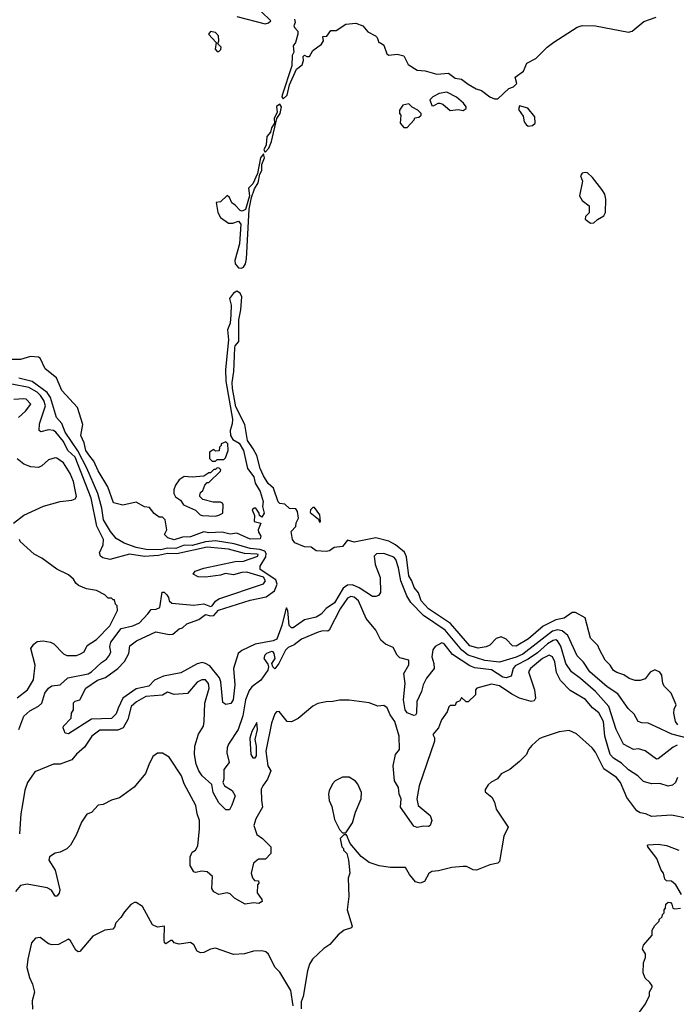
# Model space of a CAD drawing. Extents: x 2239805 to 2396427, y 665731 to 772158.
# Tile 50 of 256: x 2318830 to 2322804, y 673552 to 679512. Entities that reach past the tile are written whole.
import ezdxf

# ---------------------------------------------------------------- set-up
doc = ezdxf.new("R2010")
doc.units = 0

msp = doc.modelspace()

# ---------------------------------------------------------------- linework, layer by layer
at = {"layer": '0CON05XD'}
for points in [[(2320145, 679531.5), (2320315, 679487.5), (2320337, 679493), (2320350, 679505), (2320291.7, 679561.7)], [(2320493.3, 679515), (2320497.5, 679495), (2320490, 679475), (2320492.5, 679465), (2320513, 679443), (2320513.3, 679425), (2320498.8, 679375), (2320486, 679354), (2320488.8, 679315), (2320480, 679295), (2320478.1, 679231.9), (2320418, 679055), (2320416.7, 679045), (2320425, 679033.3), (2320448.6, 679055), (2320462.7, 679117.3), (2320505, 679212.5), (2320540.7, 679239.3), (2320547.5, 679265), (2320545, 679290), (2320555, 679297.5), (2320568.3, 679288.3), (2320585, 679290), (2320603.6, 679326.4), (2320657, 679363), (2320670, 679385), (2320665, 679410), (2320688.3, 679411.7), (2320713, 679447), (2320745, 679447.5), (2320804.4, 679485.6), (2320865, 679490.8), (2320906.7, 679475), (2320938.1, 679438.1), (2320984.2, 679414.2), (2320993.3, 679405), (2321003.3, 679373.3), (2321015, 679372.5), (2321035, 679357.5), (2321053.3, 679305), (2321065, 679296.7), (2321115, 679302.5), (2321155, 679292.5), (2321180.7, 679240.7), (2321235, 679207.5), (2321285, 679203.3), (2321355, 679183.3), (2321425, 679188), (2321465, 679157.5), (2321505, 679152.5), (2321545, 679122.5), (2321593.3, 679093.3), (2321625, 679082.5), (2321676.1, 679046.1), (2321705, 679033.3), (2321725, 679032.5), (2321790, 679095), (2321820, 679105), (2321840, 679125), (2321830, 679165), (2321878.8, 679201.2), (2321900.3, 679249.7), (2321955, 679277.1), (2322023.3, 679346.7), (2322063.1, 679376.9), (2322205, 679466.1), (2322235, 679476.8), (2322315, 679475.4), (2322515, 679435.8), (2322537.3, 679442.7), (2322608.8, 679501.2), (2322681.7, 679528.3)], [(2320035, 679320), (2320048.3, 679331.7), (2320050, 679345), (2320030, 679365), (2320036.2, 679383.8), (2320033.8, 679415), (2320015, 679434), (2319985, 679440), (2319973.3, 679425), (2320020, 679375), (2320013, 679333), (2320025, 679320), (2320035, 679320)], [(2321515, 678963.3), (2321532.5, 678975), (2321532.5, 678985), (2321515.9, 679005.9), (2321473.6, 679043.6), (2321415, 679072.5), (2321370, 679065), (2321330, 679045), (2321313, 679027), (2321325, 678992.5), (2321335, 678990), (2321363, 679007), (2321373, 679007), (2321390.7, 679000.7), (2321435, 678963.3), (2321485, 678967.5), (2321515, 678963.3)], [(2320315, 678710), (2320338.8, 678735), (2320353.8, 678775), (2320386.2, 678915), (2320405.8, 678945), (2320413.8, 678985), (2320405, 679000), (2320384, 678986), (2320388, 678952), (2320370, 678915), (2320372.5, 678885), (2320355, 678857.5), (2320349.2, 678830.8), (2320326.2, 678805), (2320322, 678755), (2320308.8, 678725), (2320315, 678710)], [(2321175, 678860), (2321217.5, 678905), (2321221.7, 678918.3), (2321247, 678923), (2321260, 678935), (2321260, 678945), (2321240, 678965), (2321205, 678983.3), (2321185, 679003.3), (2321150, 678995), (2321130, 678965), (2321130, 678945), (2321137.5, 678935), (2321132.5, 678885), (2321155, 678860), (2321175, 678860)], [(2321908.3, 678868.3), (2321935, 678872.5), (2321950, 678885), (2321947.5, 678925), (2321905, 678976.7), (2321855, 678990), (2321848.3, 678968.3), (2321877.7, 678927.7), (2321884.2, 678894.2), (2321895, 678877.5), (2321908.3, 678868.3)], [(2320172.3, 678007.8), (2320185, 678013.8), (2320196.9, 678035), (2320202.3, 678065), (2320220, 678365), (2320233.6, 678436.4), (2320251.7, 678488.3), (2320274.2, 678525), (2320283, 678577), (2320295, 678600), (2320296.2, 678635), (2320312, 678675), (2320305, 678700), (2320288, 678675), (2320268.8, 678581.2), (2320240.9, 678519.1), (2320215, 678492.5), (2320221.2, 678445), (2320197.1, 678362.9), (2320177.7, 678352.3), (2320165, 678358), (2320135, 678390), (2320113.6, 678403.6), (2320100, 678435), (2320085, 678447.5), (2320045, 678410), (2320020, 678405), (2320030, 678345), (2320045, 678313.8), (2320095, 678281.2), (2320119.3, 678280.7), (2320155, 678293.3), (2320168.6, 678275), (2320160.8, 678155), (2320132.1, 678055), (2320133.6, 678033.6), (2320155, 678009.2), (2320172.3, 678007.8)], [(2322285, 678280), (2322305, 678282.5), (2322327, 678303), (2322366.2, 678325), (2322376, 678345), (2322378, 678425), (2322371.2, 678455), (2322353.8, 678485), (2322297, 678557), (2322266.7, 678585), (2322252.3, 678587.7), (2322235, 678583.3), (2322223.6, 678566.4), (2322237.5, 678535), (2322217.5, 678445), (2322235, 678417.5), (2322276.7, 678385), (2322277, 678343), (2322255, 678320), (2322252.5, 678305), (2322285, 678280)], [(2322339.7, 675699.7), (2322328.8, 675725), (2322285, 675767.5), (2322252.3, 675892.3), (2322193.6, 675923.6), (2322175, 675923.8), (2322125, 675889.4), (2322075, 675879.6), (2321998.9, 675841.1), (2321909.4, 675765), (2321835, 675720.6), (2321812.4, 675722.4), (2321775, 675762), (2321745, 675776.7), (2321715, 675766.7), (2321675, 675726), (2321654.5, 675715.5), (2321605, 675708.8), (2321555, 675722.9), (2321436.7, 675856.7), (2321305, 675946.4), (2321260, 675995), (2321243.1, 676043.1), (2321218.5, 676075), (2321204.5, 676115), (2321184.6, 676145), (2321171.5, 676261.5), (2321158.7, 676288.7), (2321105, 676333.1), (2321065, 676356), (2320985.9, 676375.9), (2320855, 676350), (2320815, 676362.5), (2320785, 676322.5), (2320733, 676317), (2320705, 676297.5), (2320685, 676293.3), (2320625, 676297.5), (2320595, 676320), (2320555, 676322), (2320495, 676345.8), (2320481.5, 676365), (2320473.8, 676415), (2320502.5, 676445), (2320503.6, 676466.4), (2320517.5, 676495), (2320512.5, 676535), (2320501.7, 676551.7), (2320462.5, 676552.5), (2320435, 676580), (2320405, 676583.3), (2320395, 676593.3), (2320366.7, 676676.7), (2320335, 676704), (2320305, 676752), (2320286.1, 676796.1), (2320264.5, 676874.5), (2320244.2, 676915), (2320208.2, 676965), (2320192.3, 677062.3), (2320138.8, 677168.8), (2320119.2, 677279.2), (2320116.2, 677315), (2320127.2, 677382.8), (2320131.8, 677525), (2320135, 677538), (2320157.1, 677565), (2320155.9, 677695), (2320168, 677755), (2320174.7, 677835), (2320165, 677856.4), (2320145, 677868.6), (2320123.4, 677856.6), (2320099.2, 677825), (2320109.7, 677785), (2320107.6, 677725), (2320103.8, 677675), (2320088.9, 677635), (2320094, 677575), (2320075.5, 677395), (2320078.5, 677325), (2320117.9, 677095), (2320116.4, 677065), (2320104, 677025), (2320106.1, 676996.1), (2320120.7, 676970.7), (2320157.9, 676947.9), (2320184.5, 676905), (2320210, 676795), (2320246.9, 676745), (2320256.2, 676706.2), (2320285, 676656.7), (2320304, 676595), (2320300, 676565), (2320310, 676525), (2320295, 676500), (2320281.7, 676511.7), (2320280, 676525), (2320260, 676555), (2320250, 676555), (2320237.5, 676545), (2320251.7, 676511.7), (2320250, 676475), (2320290, 676465), (2320273.3, 676425), (2320275, 676410), (2320290, 676385), (2320285, 676370), (2320225, 676368.1), (2320145, 676404.3), (2320105, 676397.1), (2320055, 676410.8), (2319975, 676406), (2319945, 676411.4), (2319865, 676381.4), (2319815, 676380), (2319765, 676364.4), (2319726.7, 676375), (2319707.5, 676395), (2319720, 676425), (2319710, 676485), (2319695, 676500), (2319675, 676500), (2319643.6, 676523.6), (2319615, 676560), (2319585, 676562.5), (2319535, 676592.5), (2319455, 676572.5), (2319398.3, 676588.3), (2319363.6, 676683.6), (2319305, 676782), (2319279.6, 676839.6), (2319255, 676870.6), (2319231.2, 676905), (2319220.3, 676950.3), (2319199.4, 676995), (2319211.7, 677061.7), (2319180, 677165), (2319085, 677268), (2319052, 677345), (2318985, 677398.8), (2318955, 677463.3), (2318945, 677470), (2318895, 677473.3), (2318835, 677456.2), (2318763.9, 677456.1)], [(2319095, 676959.2), (2319049.6, 677015), (2319035, 677024.6), (2319005, 677028.9), (2318957.6, 677017.6), (2318947.8, 677025), (2318950, 677065), (2318986.7, 677175), (2318976.4, 677206.4), (2318957, 677237), (2318935, 677257), (2318885.5, 677285), (2318783.3, 677305)], [(2322932.5, 675147.5), (2322776.6, 675186.6), (2322681.5, 675231.5), (2322635, 675253.8), (2322595, 675256.2), (2322574.1, 675264.1), (2322548.9, 675308.9), (2322512.2, 675342.2), (2322451.1, 675431.1), (2322385, 675474.4), (2322281.5, 675565), (2322242.5, 675622.5), (2322205, 675660.8), (2322147.5, 675785), (2322113.3, 675813.3), (2322085, 675819.4), (2322055, 675810.8), (2321875, 675672.5), (2321835, 675652.9), (2321735, 675622.7), (2321645, 675632.6), (2321545.5, 675665.5), (2321507.2, 675695), (2321405, 675816.5), (2321275, 675904.7), (2321197.2, 675985), (2321174.1, 676024.1), (2321136.7, 676115), (2321123.5, 676195), (2321106.4, 676245), (2321095, 676257.9), (2321035, 676281.2), (2320990.5, 676279.5), (2320976, 676265), (2320981.4, 676215), (2321011.4, 676135), (2321014, 676045), (2321002.9, 676027.1), (2320985, 676020), (2320965, 676020.8), (2320884, 676074), (2320845, 676090.3), (2320815, 676089.7), (2320789, 676071), (2320735, 675981.9), (2320685, 675948.5), (2320655, 675913.2), (2320625, 675896.5), (2320555, 675880.4), (2320485, 675830), (2320475, 675830), (2320460.9, 675845), (2320453.8, 675935), (2320445, 675952.5), (2320439.2, 675935), (2320417.3, 675845), (2320386.8, 675763.2), (2320365, 675752.6), (2320255, 675732), (2320175, 675694.5), (2320153.1, 675675), (2320123.3, 675585), (2320132.9, 675485), (2320122.5, 675395), (2320107.9, 675372.1), (2320077.4, 675367.4), (2320058.7, 675378.7), (2320046.9, 675505), (2320038.7, 675528.7), (2319980.3, 675600.3), (2319955.8, 675615.8), (2319935, 675620.4), (2319905, 675613.1), (2319805, 675558.8), (2319700.8, 675539.2), (2319646.1, 675513.9), (2319611.2, 675478.8), (2319535, 675461.1), (2319454.6, 675405.4), (2319426.7, 675345), (2319415, 675310), (2319385, 675282.5), (2319265, 675277.5), (2319125, 675190), (2319105, 675192.5), (2319093.8, 675225), (2319096, 675235), (2319142, 675285), (2319143.3, 675315), (2319156.7, 675335), (2319155, 675377.5), (2319165, 675388), (2319193.9, 675396.1), (2319231.2, 675465), (2319301.2, 675515), (2319349.5, 675530.5), (2319424.6, 675585.4), (2319465, 675627.5), (2319491.4, 675675), (2319497.1, 675722.9), (2319537.9, 675752.1), (2319655, 675806.4), (2319735, 675791.1), (2319757.1, 675792.9), (2319795, 675824), (2319815, 675830), (2319842.5, 675855), (2319915, 675881.5), (2319955, 675911.5), (2319985, 675903.9), (2320005, 675906.1), (2320032.6, 675937.4), (2320225, 675999.2), (2320321.2, 676018.8), (2320373.1, 676055), (2320388.2, 676095), (2320380.9, 676120.9), (2320286, 676185), (2320286.1, 676203.9), (2320319, 676261), (2320321.1, 676281.1), (2320314.1, 676294.1), (2320284.4, 676304.4), (2320225, 676311.5), (2320129.3, 676339.3), (2320015, 676357.9), (2319955, 676352.3), (2319875, 676330), (2319825, 676331.6), (2319775, 676311.7), (2319725, 676313), (2319683.5, 676303.5), (2319595, 676304.4), (2319535, 676317.4), (2319463.3, 676343.3), (2319415, 676372.5), (2319379.1, 676415), (2319336.7, 676485), (2319327.5, 676555), (2319302.6, 676645), (2319237.2, 676797.2), (2319181.5, 676901.5), (2319105.8, 677015), (2319085, 677067.5), (2319053.1, 677105), (2319016.3, 677225), (2318995.5, 677255.5), (2318905, 677321.4), (2318825, 677341.5)], [(2318823.3, 677105), (2318865, 677142.5), (2318897.5, 677185), (2318870, 677215), (2318855, 677217.5), (2318795, 677213.3)], [(2318824.1, 675215.9), (2318855, 675296.2), (2318892, 675328), (2318945, 675357.1), (2318965, 675376), (2318983.1, 675435), (2319005, 675465.6), (2319025, 675479.4), (2319075, 675486.9), (2319121.1, 675528.9), (2319245, 675553.3), (2319265, 675563.9), (2319325, 675621.4), (2319355, 675641.4), (2319374.4, 675665), (2319382.2, 675685), (2319376.4, 675716.4), (2319380.9, 675745), (2319445, 675826.5), (2319515, 675843.8), (2319555, 675862.2), (2319606.7, 675915), (2319625, 675942.5), (2319656.4, 675943.6), (2319677.5, 675955), (2319692.5, 676047.5), (2319705, 676046.7), (2319721.4, 676031.4), (2319731.2, 676015), (2319733.9, 675993.9), (2319750.8, 675980.8), (2319885, 675967.9), (2319945, 675975.9), (2319985, 675960.8), (2319995, 675964.1), (2320015, 675991.8), (2320035, 676006.2), (2320305, 676097.1), (2320317.3, 676115), (2320305, 676137.2), (2320205, 676167), (2320173.9, 676166.1), (2320125, 676151.2), (2320075, 676159.1), (2320045, 676149.5), (2319955, 676137.8), (2319909.7, 676139.7), (2319880, 676155), (2319892.5, 676175), (2319945, 676192.5), (2320135, 676231.7), (2320185, 676234.8), (2320272.5, 676265), (2320273.1, 676275), (2320265, 676277.8), (2320190.9, 676280.9), (2320095, 676306.5), (2319965, 676318.7), (2319781.5, 676278.5), (2319725, 676281.2), (2319670.4, 676269.6), (2319585, 676262.9), (2319495, 676277.3), (2319375, 676245.5), (2319333.8, 676255), (2319318.8, 676265), (2319313.8, 676285), (2319336.1, 676333.9), (2319336.7, 676365), (2319297.1, 676447.1), (2319261.8, 676615), (2319165.7, 676865), (2319121.3, 676905), (2319095, 676959.2)], [(2320015, 676840), (2320025, 676850), (2320065, 676850), (2320075, 676860), (2320092.5, 676905), (2320090, 676945), (2320077, 676957), (2320050, 676945), (2320050, 676935), (2320040, 676925), (2320038.3, 676901.7), (2320015, 676900), (2320005, 676910), (2319980, 676895), (2319980, 676855), (2319995, 676840), (2320015, 676840)], [(2318792.5, 676465), (2318855, 676512.5), (2318975, 676566.7), (2319075, 676596.7), (2319145, 676603.3), (2319165, 676612.5), (2319173.8, 676625), (2319155, 676716.7), (2319135, 676766), (2319095, 676830), (2319055, 676857.5), (2319045, 676860), (2319005, 676848.1), (2318965, 676811.5), (2318945, 676800.9), (2318897.5, 676805), (2318855, 676822), (2318814.1, 676854.1)], [(2320015, 676507.5), (2320035, 676512.5), (2320060, 676525), (2320062.5, 676575), (2320057.5, 676585), (2320045, 676592.5), (2320001.7, 676591.7), (2319938.3, 676608.3), (2319920, 676625), (2319920, 676635), (2319925, 676650), (2319938.3, 676661.7), (2319950, 676695), (2319965, 676710), (2319975, 676710), (2320045, 676780), (2320047, 676787), (2320038.3, 676798.3), (2320025, 676800), (2320015, 676790), (2320005, 676790), (2319985, 676770), (2319975, 676770), (2319945, 676750), (2319875, 676742.5), (2319825, 676746.7), (2319795, 676727.5), (2319773.3, 676695), (2319763.6, 676666.4), (2319763.6, 676643.6), (2319773.6, 676623.6), (2319803, 676603), (2319822.5, 676575), (2319895, 676542.5), (2319922.5, 676515), (2319935, 676510), (2320015, 676507.5)], [(2320645, 676470), (2320650, 676475), (2320647.5, 676515), (2320615, 676560), (2320605, 676560), (2320590, 676545), (2320588.3, 676528.3), (2320638.3, 676488.3), (2320645, 676470)], [(2318815, 675407.8), (2318876.7, 675455), (2318914.1, 675515.9), (2318924.3, 675605), (2318896.7, 675705), (2318915, 675732.5), (2318935, 675748.8), (2318972.3, 675752.3), (2319017.5, 675745), (2319036.2, 675735), (2319095, 675673.8), (2319115, 675664), (2319175, 675663.8), (2319195, 675671.2), (2319220, 675685), (2319238.8, 675725), (2319295, 675760), (2319375, 675842.5), (2319422.5, 675935), (2319420, 675965), (2319410, 675975), (2319405, 676000), (2319395, 676000), (2319385, 676010), (2319365, 676010), (2319345, 676030), (2319295, 676056.7), (2319235, 676068), (2319187, 676087), (2319170.7, 676100.7), (2319156.4, 676126.4), (2319125, 676152.5), (2319055, 676186.7), (2318965, 676253.3), (2318917, 676277), (2318833.6, 676353.6), (2318830, 676365)], [(2322809.8, 675120.2), (2322785, 675108.9), (2322695, 675037.5), (2322685, 675036.7), (2322615, 675086.5), (2322575, 675098.8), (2322545, 675094), (2322485, 675127.5), (2322440, 675215), (2322395.6, 675355), (2322314.8, 675444.8), (2322225.3, 675525.3), (2322169.2, 675565), (2322136.2, 675615), (2322105, 675720.8), (2322085, 675753.1), (2322075, 675757.9), (2322059.2, 675755), (2322025, 675733.3), (2321965, 675680), (2321908.4, 675641.6), (2321829.5, 675600.5), (2321817.9, 675585), (2321805, 675538), (2321775, 675527.5), (2321755, 675533.1), (2321685, 675576.4), (2321585, 675589.7), (2321555, 675600), (2321449.3, 675669.3), (2321399.2, 675735), (2321385, 675741.2), (2321345, 675718.8), (2321331.3, 675698.7), (2321324.4, 675655), (2321337.5, 675615), (2321338.8, 675585), (2321293.3, 675526.7), (2321271.9, 675485), (2321263.1, 675445), (2321233.1, 675385), (2321232, 675315), (2321225, 675302.5), (2321215, 675300), (2321175, 675316.7), (2321164.2, 675335), (2321153.1, 675395), (2321162.5, 675495), (2321156, 675555), (2321185, 675607.5), (2321185.8, 675635), (2321130.3, 675650.3), (2321115.6, 675665.6), (2321091.2, 675711.2), (2321045, 675732.5), (2321015.4, 675755.4), (2320985, 675816), (2320926.6, 675886.6), (2320880, 675995), (2320855, 676017.3), (2320835, 676020.5), (2320815, 676010), (2320769.2, 675945), (2320703.9, 675816.1), (2320695, 675810), (2320665, 675813.8), (2320637.5, 675805), (2320535, 675762.2), (2320491.8, 675728.2), (2320455, 675712), (2320438.9, 675695), (2320398, 675615), (2320375, 675583.3), (2320362.5, 675595), (2320356.7, 675615), (2320375.8, 675645), (2320371.4, 675675), (2320365, 675685.7), (2320355, 675687.5), (2320325, 675675.8), (2320313.8, 675665), (2320308.8, 675645), (2320331.7, 675611.7), (2320336.7, 675595), (2320332.5, 675575), (2320290, 675515), (2320235.4, 675474.6), (2320218.6, 675451.4), (2320196.2, 675395), (2320181.7, 675298.3), (2320152.9, 675215), (2320093.4, 675126.6), (2320085.6, 675105), (2320084.4, 675075), (2320097.8, 675015), (2320066.6, 674973.4), (2320065.8, 674915), (2320058.8, 674895), (2320070, 674875), (2320117.1, 674847.1), (2320134.5, 674815), (2320115, 674756.7), (2320099.7, 674730.3), (2320078.8, 674728.8), (2320035, 674771.2), (2320002.2, 674835), (2319992.8, 674882.8), (2319935.4, 674935), (2319914.8, 674964.8), (2319898.2, 675005), (2319887.6, 675065), (2319891.2, 675115), (2319913.4, 675186.6), (2319943.3, 675235), (2319947.5, 675265), (2319951.4, 675375), (2319976.4, 675465), (2319973.1, 675495), (2319955, 675515.7), (2319933.3, 675516.7), (2319905, 675501.4), (2319845, 675433.8), (2319765, 675427.5), (2319725, 675441.2), (2319695, 675423.1), (2319593.8, 675415), (2319536.6, 675383.4), (2319505, 675355.7), (2319484.6, 675275.4), (2319456, 675225), (2319425, 675211.3), (2319315, 675211.5), (2319267.5, 675175), (2319221.9, 675108.1), (2319173.4, 675066.6), (2319145, 675032.5), (2319075, 675006.2), (2319035, 675006.7), (2318921.2, 674958.8), (2318877.9, 674895), (2318862.1, 674847.9), (2318847.4, 674762.6), (2318836.5, 674705), (2318829.3, 674585)], [(2322814.5, 675244.5), (2322800, 675265), (2322788.8, 675315), (2322790.7, 675339.3), (2322803.3, 675365), (2322773.3, 675435), (2322732.5, 675475), (2322723.3, 675493.3), (2322716.7, 675545), (2322705, 675562.5), (2322675, 675577.5), (2322647, 675563), (2322615, 675522.5), (2322585, 675512.5), (2322555, 675512.5), (2322520, 675525), (2322487.1, 675547.1), (2322445, 675560), (2322423.7, 675573.7), (2322405, 675606), (2322373.8, 675635), (2322339.7, 675699.7)], [(2322811.4, 674925), (2322799.2, 674895), (2322781.3, 674878.7), (2322755, 674873.3), (2322705, 674888.1), (2322655, 674886), (2322605, 674900), (2322572.5, 674935), (2322515, 674971.5), (2322472.6, 675012.6), (2322425, 675042.5), (2322404.3, 675064.3), (2322370.9, 675175), (2322363.2, 675265), (2322335, 675315.8), (2322297.6, 675347.6), (2322255, 675397.5), (2322161.7, 675451.7), (2322102.7, 675512.7), (2322079.8, 675559.8), (2322068.2, 675625), (2322055, 675655.6), (2322035, 675666.5), (2321994.4, 675645.6), (2321921.4, 675585), (2321909.4, 675565), (2321946.6, 675456.6), (2321952.9, 675405), (2321945, 675390), (2321925, 675385.8), (2321856.2, 675406.2), (2321809.8, 675429.8), (2321735, 675480.5), (2321685, 675490.8), (2321597.5, 675465), (2321590, 675455), (2321590, 675425), (2321545, 675383.3), (2321533, 675383), (2321505, 675410), (2321495, 675390), (2321471.7, 675378.3), (2321465, 675360), (2321435, 675360), (2321427, 675353), (2321417.7, 675322.3), (2321383.3, 675275), (2321366, 675225), (2321330, 675185), (2321340, 675165), (2321340, 675145), (2321247.5, 674875), (2321233.8, 674795), (2321241.4, 674755), (2321313.8, 674695), (2321323.8, 674665), (2321315, 674633.8), (2321305, 674628.8), (2321275, 674631.2), (2321235, 674623.3), (2321215, 674631.2), (2321134.3, 674745), (2321138.9, 674795), (2321127.1, 674825), (2321123.5, 674865), (2321099.2, 674905), (2321090.8, 674995), (2321104.3, 675065), (2321128.1, 675095), (2321126.4, 675175), (2321101.5, 675265), (2321073.3, 675305), (2321055, 675346.2), (2321035, 675361.2), (2320997, 675357), (2320946.4, 675376.4), (2320825, 675392.5), (2320765, 675393.3), (2320725.8, 675384.2), (2320685, 675383.8), (2320635, 675372.5), (2320605, 675357.5), (2320515, 675282.5), (2320475, 675262.5), (2320450, 675265), (2320400, 675325), (2320385, 675322.5), (2320375, 675310), (2320355, 675253.3), (2320320.8, 675085), (2320332.5, 674995), (2320350, 674965), (2320330, 674915), (2320302.5, 674875), (2320292.5, 674855), (2320293, 674787), (2320300, 674745), (2320260, 674675), (2320247.5, 674635), (2320265, 674580), (2320300, 674555), (2320350, 674505), (2320350, 674465), (2320318.3, 674431.7), (2320275, 674430), (2320245, 674407.5), (2320231.2, 674345), (2320238.3, 674318.3), (2320251.7, 674301.7), (2320275, 674300), (2320277.5, 674285), (2320270, 674275), (2320267, 674227), (2320296.1, 674186.1), (2320297.5, 674175), (2320278.3, 674161.7), (2320245, 674166.7), (2320195, 674158.6), (2320130, 674195), (2320105, 674220), (2320085, 674226.7), (2320035, 674216), (2320005, 674232), (2319993, 674253), (2319996.7, 674325), (2319965, 674354), (2319932.5, 674357.5), (2319895, 674350), (2319883.3, 674355), (2319861.7, 674391.7), (2319861.2, 674445), (2319875, 674472.5), (2319893.9, 674486.1), (2319908.3, 674511.7), (2319918.6, 674615), (2319918.1, 674665), (2319904.2, 674705), (2319895.9, 674755.9), (2319826.4, 674886.4), (2319810, 674935), (2319735, 675047.5), (2319695, 675072.5), (2319665, 675072.5), (2319637, 675053), (2319611.7, 675001.7), (2319590.7, 674949.3), (2319523, 674867), (2319435, 674802.5), (2319385, 674787.5), (2319335, 674762.5), (2319305, 674757.5), (2319265, 674712.5), (2319237, 674703), (2319203.3, 674655), (2319172.5, 674575), (2319137.5, 674515), (2319115, 674492.5), (2319075, 674472.5), (2319045, 674467.5), (2319010, 674445), (2319007.5, 674425), (2319044.1, 674364.1), (2319073.3, 674245), (2319070, 674225), (2319055, 674207.5), (2319045, 674207.5), (2319022.7, 674242.7), (2318996.5, 674256.5), (2318875, 674279.5), (2318835, 674271.9), (2318804.4, 674235)], [(2320255, 675044), (2320263.9, 675056.1), (2320263.3, 675115), (2320256, 675155), (2320270, 675215), (2320265, 675257.5), (2320235, 675202.5), (2320224.1, 675164.1), (2320229.2, 675065), (2320241.2, 675045), (2320255, 675044)], [(2322875, 674677.1), (2322775, 674698), (2322655, 674690), (2322620, 674705), (2322585, 674711.2), (2322565, 674723.3), (2322504.6, 674804.6), (2322467.5, 674895), (2322442, 674925), (2322365, 674976.9), (2322315, 675078.8), (2322296, 675105), (2322200.3, 675190.3), (2322155, 675208.8), (2322095, 675201.2), (2321992.7, 675167.3), (2321975, 675160), (2321930.5, 675119.5), (2321910, 675095), (2321896.7, 675065), (2321855, 675022.5), (2321796.1, 674973.9), (2321745, 674947.5), (2321723, 674917), (2321683, 674897), (2321665, 674880), (2321648.3, 674851.7), (2321648.3, 674838.3), (2321687, 674807), (2321703.3, 674775), (2321714.1, 674734.1), (2321786.7, 674625), (2321760.8, 674569.2), (2321733.3, 674416.7), (2321725, 674407.5), (2321675, 674396.2), (2321595, 674364), (2321575, 674366.2), (2321535, 674386.2), (2321515, 674386.2), (2321445, 674380), (2321365, 674360), (2321325, 674356.7), (2321307, 674343), (2321280, 674295), (2321255, 674285.8), (2321225, 674294.2), (2321188.8, 674338.8)], [(2320805, 674590), (2320845, 674650), (2320863.3, 674715), (2320896.7, 674795), (2320900, 674835), (2320877.5, 674885), (2320863, 674903), (2320825, 674927.5), (2320783, 674927), (2320740, 674905), (2320723.3, 674886.7), (2320702.5, 674845), (2320700, 674825), (2320702.5, 674785), (2320719.3, 674749.3), (2320735, 674670), (2320765, 674610), (2320785, 674590), (2320805, 674590)], [(2321188.8, 674338.8), (2321165, 674380), (2321075, 674380.8), (2321005, 674391.2), (2320945, 674410), (2320897, 674447), (2320830, 674525), (2320808.3, 674578.3), (2320791.7, 674578.3), (2320770, 674555), (2320780, 674505), (2320790, 674495), (2320790, 674485), (2320810, 674465), (2320820, 674425), (2320827.5, 674345), (2320817.5, 674315), (2320822.5, 674205), (2320812.5, 674125), (2320842.5, 674025), (2320837.5, 674015), (2320795, 674000), (2320757, 673973), (2320706.4, 673913.6), (2320670.7, 673889.3), (2320602.5, 673825), (2320583.3, 673795), (2320571.2, 673755), (2320545, 673600), (2320533.6, 673566.4), (2320533.8, 673525)], [(2322835.9, 674215.9), (2322802.5, 674275), (2322775, 674296.7), (2322745, 674300), (2322735, 674310), (2322727.5, 674345), (2322713.3, 674365), (2322686.2, 674435), (2322632.5, 674505), (2322630, 674515), (2322635, 674517.5), (2322695, 674521.2), (2322745, 674514), (2322820, 674485)], [(2320485, 673542.5), (2320470.8, 673635), (2320405, 673747.5), (2320375, 673777.5), (2320336.7, 673855), (2320319.5, 673869.5), (2320295, 673876), (2320245, 673873.8), (2320191.7, 673858.3), (2320125, 673853.8), (2320015, 673891.9), (2319985, 673885.6), (2319945, 673866), (2319925, 673864), (2319905, 673873.8), (2319885, 673912.5), (2319865, 673926), (2319795, 673916.9), (2319764.2, 673924.2), (2319755, 673937.5), (2319745, 673937.5), (2319715, 673917.5), (2319707.5, 673925), (2319704.3, 673944.3), (2319707.5, 674025), (2319665, 674020), (2319635, 674033.3), (2319572.5, 674145), (2319535, 674167.5), (2319525, 674167.5), (2319503.6, 674156.4), (2319465, 674112.5), (2319443, 674077), (2319412.5, 674045), (2319405, 674020), (2319393, 674007), (2319345, 674000), (2319272.5, 673965), (2319195, 673871.2), (2319185, 673870), (2319170.3, 673880.3), (2319137.3, 673937.3), (2319125, 673946.7), (2319065, 673914.3), (2319027, 673913), (2319005, 673919.2), (2318955, 673956), (2318925, 673953.3), (2318900.8, 673925), (2318878.6, 673825), (2318872.9, 673775), (2318890, 673715), (2318908, 673675), (2318919.2, 673625), (2318905.8, 673574.2), (2318908, 673522)], [(2322565, 673482.5), (2322617.5, 673555), (2322642.5, 673605), (2322643, 673627), (2322657.5, 673655), (2322657.5, 673665), (2322643.3, 673685), (2322615, 673710), (2322603.6, 673743.6), (2322606.4, 673803.6), (2322617.5, 673835), (2322617, 673857), (2322600, 673885), (2322605, 673910), (2322658.3, 673971.7), (2322658.3, 674001.7), (2322675, 674030), (2322700, 674055), (2322700, 674065), (2322718.3, 674081.7), (2322720, 674095), (2322730, 674105), (2322730, 674125), (2322740, 674135), (2322741.7, 674158.3), (2322755, 674170), (2322768.3, 674168.3), (2322777.5, 674157.5), (2322782.5, 674135), (2322795, 674130), (2322830, 674135)]]:
    msp.add_lwpolyline(points, dxfattribs=at)

doc.saveas('drawing.dxf')
